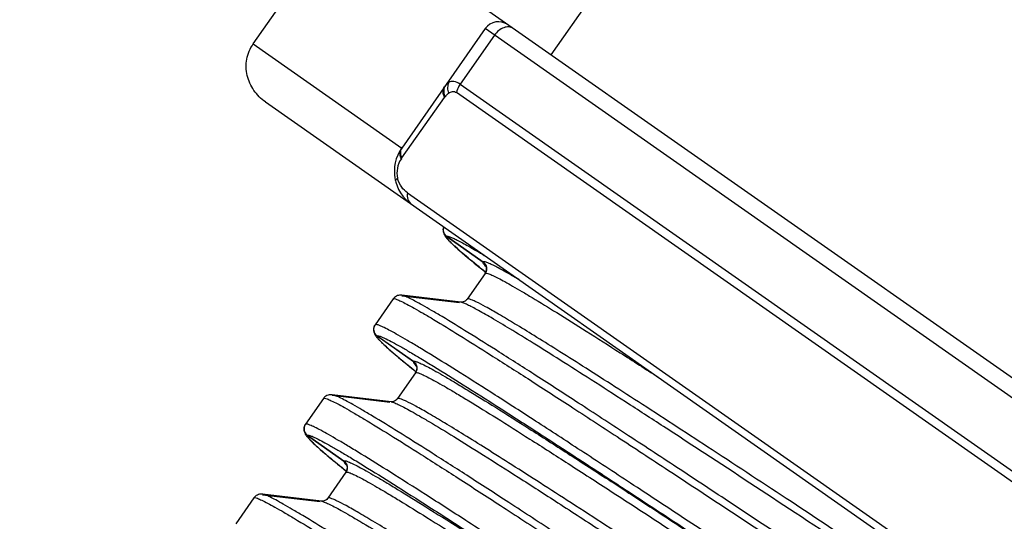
# Model space of a CAD drawing. Header units: millimetres. Extents: x 20 to 4180, y 42 to 2950.
# Tile 85 of 133: x 2618.1 to 2630.27, y 2169.36 to 2175.56. Entities that reach past the tile are written whole.
import ezdxf

# ---------------------------------------------------------------- set-up
doc = ezdxf.new("R2010")
doc.units = ezdxf.units.MM
doc.header["$LTSCALE"] = 231.275
doc.header["$PDMODE"] = 3
doc.header["$PDSIZE"] = 0.3
doc.linetypes.add('CENTER', pattern=[0.6, 0.375, -0.075, 0.075, -0.075])
doc.layers.get('0').update_dxf_attribs({"linetype": 'CONTINUOUS'})
doc.layers.get('Defpoints').update_dxf_attribs({"linetype": 'CONTINUOUS'})
doc.layers.add('BASE_ASM_PBL25', color=7, linetype='CONTINUOUS')
doc.layers.add('DEFAULT_1', color=7, linetype='CENTER')
doc.styles.get("Standard").update_dxf_attribs({"font": 'malgun.ttf'})
doc.dimstyles.new('DIMSTYLE_5', dxfattribs={"dimtxt": 20, "dimasz": 7.5, "dimexe": 1, "dimexo": 0.5, "dimtad": 1, "dimdsep": 46, "dimtxsty": 'Standard', "dimblk": '_FILLED', "dimblk1": '_FILLED', "dimblk2": '_FILLED', "dimcen": 0.09, "dimclrt": 134, "dimazin": 2, "dimtp": 1.2, "dimtm": 1.2, "dimtfac": 1, "dimtofl": 0, "dimtmove": 0, "dimatfit": 1, "dimldrblk": '_FILLED', "dimfxl": 1, "dimtolj": 1, "dimarcsym": 0})
doc.dimstyles.new('DIMSTYLE_6', dxfattribs={"dimtxt": 20, "dimasz": 7.5, "dimexe": 1, "dimexo": 0.5, "dimtad": 1, "dimdsep": 46, "dimtxsty": 'Standard', "dimblk": '_FILLED', "dimblk1": '_FILLED', "dimblk2": '_FILLED', "dimcen": 0.09, "dimclrt": 134, "dimazin": 2, "dimtp": 0.8, "dimtm": 0.8, "dimtfac": 1, "dimtofl": 0, "dimtmove": 0, "dimatfit": 1, "dimldrblk": '_FILLED', "dimfxl": 1, "dimtolj": 1, "dimarcsym": 0})

# ---------------------------------------------------------------- blocks, each defined once
blk = doc.blocks.new('_FILLED')
at = {"color": 0, "linetype": 'ByBlock'}
blk.add_solid([(0, 0), (-1, 0.2), (-1, -0.2)], dxfattribs=at)
blk = doc.blocks.new('*D7')
at = {"color": 0, "lineweight": -2, "transparency": 16777216}
for p, q in [((2967.574, 2557.802), (3032.203, 2636.38)), ((3032.203, 2636.38), (3113.14, 2636.38)), ((2549.91, 2049.91), (2549.91, 2050.09)), ((2549.82, 2050), (2550, 2050))]:
    blk.add_line(p, q, dxfattribs=at)
at = {"layer": 'Defpoints', "color": 0, "transparency": 16777216}
for p in [(2962.809, 2552.01), (2137.011, 1547.99)]:
    blk.add_point(p, dxfattribs=at)
at = {"color": 0, "lineweight": -2, "transparency": 16777216, "xscale": 7.5, "yscale": 7.5, "zscale": 7.5, "rotation": 230.5629617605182}
blk.add_blockref('_FILLED', (2962.809, 2552.01), dxfattribs=at)
at = {"color": 134, "transparency": 16777216, "insert": (3028.984, 2663.671), "char_height": 20, "width": 88, "attachment_point": 1, "line_spacing_factor": 0.9}
blk.add_mtext('\\A1;%%C1300', dxfattribs=at)
blk = doc.blocks.new('*D8')
at = {"color": 0, "lineweight": -2, "transparency": 16777216}
for p, q in [((2819.54, 2214.418), (3137.376, 2408.232)), ((3137.376, 2408.232), (3235.284, 2408.232)), ((2549.91, 2049.91), (2549.91, 2050.09)), ((2549.82, 2050), (2550, 2050))]:
    blk.add_line(p, q, dxfattribs=at)
at = {"layer": 'Defpoints', "color": 0, "transparency": 16777216}
for p in [(2813.136, 2210.513), (2286.684, 1889.487)]:
    blk.add_point(p, dxfattribs=at)
at = {"color": 0, "lineweight": -2, "transparency": 16777216, "xscale": 7.5, "yscale": 7.5, "zscale": 7.5, "rotation": 211.3744630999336}
blk.add_blockref('_FILLED', (2813.136, 2210.513), dxfattribs=at)
at = {"color": 134, "transparency": 16777216, "insert": (3131.939, 2435.523), "char_height": 20, "width": 109.40741, "attachment_point": 1, "line_spacing_factor": 0.9}
blk.add_mtext('\\A1;%%C616.61', dxfattribs=at)
blk = doc.blocks.new('BASE_ASM_PBL25', base_point=(2543.644, 1994.915))
at = {"layer": 'BASE_ASM_PBL25', "color": 7}
for p, q in [((2553.993, 1914.475), (2553.993, 1914.864)), ((2553.993, 1914.466), (2553.993, 1914.475)), ((2553.286, 1914.03), (2553.931, 1914.377)), ((2553.928, 1914.381), (2553.296, 1914.042)), ((2553.243, 1913.564), (2553.243, 1913.953)), ((2553.245, 1913.547), (2553.244, 1913.557)), ((2553.32, 1913.545), (2553.245, 1913.55)), ((2553.394, 1913.539), (2553.32, 1913.545)), ((2553.46, 1913.534), (2553.394, 1913.539)), ((2553.283, 1913.491), (2553.279, 1913.491)), ((2553.283, 1913.491), (2553.28, 1913.491)), ((2553.894, 1913.464), (2553.343, 1913.464)), ((2553.344, 1913.465), (2553.893, 1913.465)), ((2553.52, 1913.529), (2553.46, 1913.534)), ((2553.574, 1913.524), (2553.52, 1913.529)), ((2553.622, 1913.52), (2553.574, 1913.524)), ((2553.993, 1913.365), (2553.993, 1913.372)), ((2553.993, 1912.975), (2553.993, 1913.364)), ((2553.993, 1912.966), (2553.993, 1912.975)), ((2553.286, 1912.53), (2553.931, 1912.877)), ((2553.928, 1912.881), (2553.296, 1912.542)), ((2553.243, 1912.064), (2553.243, 1912.453)), ((2553.245, 1912.047), (2553.244, 1912.057)), ((2553.32, 1912.045), (2553.245, 1912.05)), ((2553.283, 1911.991), (2553.279, 1911.991)), ((2553.283, 1911.991), (2553.28, 1911.991)), ((2553.394, 1912.039), (2553.32, 1912.045)), ((2553.894, 1911.964), (2553.343, 1911.964)), ((2553.344, 1911.965), (2553.893, 1911.965)), ((2553.46, 1912.034), (2553.394, 1912.039)), ((2553.52, 1912.029), (2553.46, 1912.034)), ((2553.574, 1912.024), (2553.52, 1912.029)), ((2553.622, 1912.02), (2553.574, 1912.024)), ((2553.993, 1911.865), (2553.993, 1911.872)), ((2553.993, 1911.475), (2553.993, 1911.864)), ((2553.993, 1911.466), (2553.993, 1911.475)), ((2553.286, 1911.03), (2553.931, 1911.377)), ((2553.928, 1911.381), (2553.296, 1911.042)), ((2553.243, 1910.564), (2553.243, 1910.953)), ((2553.245, 1910.547), (2553.244, 1910.557)), ((2553.335, 1910.544), (2553.245, 1910.55)), ((2553.427, 1910.537), (2553.335, 1910.544)), ((2553.483, 1910.532), (2553.427, 1910.537)), ((2553.533, 1910.528), (2553.483, 1910.532)), ((2553.579, 1910.524), (2553.533, 1910.528)), ((2553.62, 1910.52), (2553.579, 1910.524)), ((2553.658, 1910.516), (2553.62, 1910.52)), ((2553.691, 1910.512), (2553.658, 1910.516)), ((2556.682, 1910.388), (2530.644, 1910.388)), ((2553.279, 1910.492), (2553.281, 1910.491)), ((2553.28, 1910.492), (2553.281, 1910.491)), ((2553.894, 1910.464), (2553.343, 1910.464)), ((2553.344, 1910.465), (2553.893, 1910.465)), ((2554.601, 1910.299), (2532.382, 1910.299)), ((2554.903, 1909.987), (2554.898, 1909.074)), ((2554.903, 1909.999), (2554.903, 1909.987)), ((2557.217, 1909.888), (2554.976, 1909.888)), ((2554.976, 1908.088), (2554.976, 1909.888)), ((2557.217, 1909.888), (2557.217, 1907.888)), ((2554.898, 1909.074), (2554.898, 1909.062)), ((2532.474, 1908.939), (2554.813, 1908.939)), ((2554.837, 1908.828), (2532.45, 1908.828)), ((2554.837, 1908.088), (2554.837, 1908.828)), ((2532.311, 1908.088), (2554.976, 1908.088)), ((2530.144, 1907.888), (2557.217, 1907.888)), ((2554.123, 1907.888), (2554.123, 1899.275))]:
    blk.add_line(p, q, dxfattribs=at)
for points in [[(2553.931, 1914.377), (2553.939, 1914.381), (2553.946, 1914.386), (2553.954, 1914.392), (2553.963, 1914.4), (2553.971, 1914.41), (2553.979, 1914.422), (2553.986, 1914.436), (2553.991, 1914.452), (2553.993, 1914.466)], [(2553.244, 1913.961), (2553.246, 1913.974), (2553.25, 1913.988), (2553.256, 1914), (2553.262, 1914.009), (2553.268, 1914.017), (2553.274, 1914.022), (2553.279, 1914.026), (2553.283, 1914.029), (2553.286, 1914.03), (2553.286, 1914.03)], [(2553.287, 1913.487), (2553.288, 1913.487), (2553.288, 1913.487), (2553.287, 1913.487), (2553.285, 1913.488), (2553.282, 1913.49), (2553.279, 1913.492), (2553.275, 1913.495), (2553.27, 1913.499), (2553.266, 1913.504), (2553.26, 1913.512), (2553.254, 1913.522), (2553.249, 1913.534), (2553.245, 1913.547)], [(2553.993, 1913.372), (2553.992, 1913.384), (2553.988, 1913.398), (2553.982, 1913.412), (2553.975, 1913.424), (2553.968, 1913.434), (2553.961, 1913.441), (2553.954, 1913.447), (2553.947, 1913.453), (2553.94, 1913.457), (2553.933, 1913.461), (2553.926, 1913.465), (2553.919, 1913.468), (2553.912, 1913.471), (2553.905, 1913.474), (2553.898, 1913.476), (2553.891, 1913.478), (2553.884, 1913.48), (2553.876, 1913.482), (2553.869, 1913.484), (2553.86, 1913.486), (2553.852, 1913.488), (2553.843, 1913.49), (2553.833, 1913.492), (2553.823, 1913.494), (2553.812, 1913.496), (2553.801, 1913.498), (2553.789, 1913.499), (2553.777, 1913.501), (2553.764, 1913.503), (2553.749, 1913.505), (2553.734, 1913.507), (2553.718, 1913.509), (2553.701, 1913.511), (2553.683, 1913.513), (2553.664, 1913.515), (2553.622, 1913.52)], [(2553.931, 1912.877), (2553.939, 1912.881), (2553.946, 1912.886), (2553.954, 1912.892), (2553.963, 1912.9), (2553.971, 1912.91), (2553.979, 1912.922), (2553.986, 1912.936), (2553.991, 1912.952), (2553.993, 1912.966)], [(2553.244, 1912.461), (2553.246, 1912.474), (2553.25, 1912.488), (2553.256, 1912.5), (2553.262, 1912.509), (2553.268, 1912.517), (2553.274, 1912.522), (2553.279, 1912.526), (2553.283, 1912.529), (2553.286, 1912.53), (2553.286, 1912.53)], [(2553.287, 1911.987), (2553.288, 1911.987), (2553.288, 1911.987), (2553.287, 1911.987), (2553.285, 1911.988), (2553.282, 1911.99), (2553.279, 1911.992), (2553.275, 1911.995), (2553.27, 1911.999), (2553.266, 1912.004), (2553.26, 1912.012), (2553.254, 1912.022), (2553.249, 1912.034), (2553.245, 1912.047)], [(2553.993, 1911.872), (2553.992, 1911.884), (2553.988, 1911.898), (2553.982, 1911.912), (2553.975, 1911.924), (2553.968, 1911.934), (2553.961, 1911.941), (2553.954, 1911.947), (2553.947, 1911.953), (2553.94, 1911.957), (2553.933, 1911.961), (2553.926, 1911.965), (2553.919, 1911.968), (2553.912, 1911.971), (2553.905, 1911.974), (2553.898, 1911.976), (2553.891, 1911.978), (2553.884, 1911.98), (2553.876, 1911.982), (2553.869, 1911.984), (2553.86, 1911.986), (2553.852, 1911.988), (2553.843, 1911.99), (2553.833, 1911.992), (2553.823, 1911.994), (2553.812, 1911.996), (2553.801, 1911.998), (2553.789, 1911.999), (2553.777, 1912.001), (2553.764, 1912.003), (2553.749, 1912.005), (2553.734, 1912.007), (2553.718, 1912.009), (2553.701, 1912.011), (2553.683, 1912.013), (2553.664, 1912.015), (2553.622, 1912.02)], [(2553.931, 1911.377), (2553.939, 1911.381), (2553.946, 1911.386), (2553.954, 1911.392), (2553.963, 1911.4), (2553.971, 1911.41), (2553.979, 1911.422), (2553.986, 1911.436), (2553.991, 1911.452), (2553.993, 1911.466)], [(2553.244, 1910.961), (2553.246, 1910.974), (2553.25, 1910.988), (2553.256, 1911), (2553.262, 1911.009), (2553.268, 1911.017), (2553.274, 1911.022), (2553.279, 1911.026), (2553.283, 1911.029), (2553.286, 1911.03), (2553.286, 1911.03)], [(2553.287, 1910.487), (2553.288, 1910.487), (2553.288, 1910.487), (2553.287, 1910.487), (2553.285, 1910.488), (2553.282, 1910.49), (2553.279, 1910.492), (2553.275, 1910.495), (2553.27, 1910.499), (2553.266, 1910.504), (2553.26, 1910.512), (2553.254, 1910.522), (2553.249, 1910.534), (2553.245, 1910.547)], [(2553.99, 1910.388), (2553.988, 1910.398), (2553.982, 1910.412), (2553.975, 1910.424), (2553.968, 1910.434), (2553.961, 1910.441), (2553.954, 1910.447), (2553.947, 1910.453), (2553.94, 1910.457), (2553.934, 1910.461), (2553.927, 1910.464), (2553.921, 1910.467), (2553.915, 1910.47), (2553.909, 1910.472), (2553.902, 1910.475), (2553.896, 1910.477), (2553.89, 1910.479), (2553.884, 1910.48), (2553.877, 1910.482), (2553.87, 1910.484), (2553.863, 1910.486), (2553.856, 1910.487), (2553.848, 1910.489), (2553.84, 1910.491), (2553.832, 1910.492), (2553.823, 1910.494), (2553.814, 1910.495), (2553.804, 1910.497), (2553.794, 1910.499), (2553.783, 1910.5), (2553.772, 1910.502), (2553.76, 1910.504), (2553.748, 1910.505), (2553.735, 1910.507), (2553.721, 1910.509), (2553.691, 1910.512)]]:
    blk.add_lwpolyline(points, dxfattribs=at)
for centre, radius, start, end in [((2553.338, 1913.953), 0.0943, 177.0725, 179.998), ((2553.341, 1913.953), 0.0973, 175.0928, 177.0773), ((2553.327, 1913.565), 0.0833, 179.999, 180.6817), ((2553.328, 1913.564), 0.0841, 180.0057, 181.6393), ((2553.329, 1913.565), 0.0853, 180.6855, 182.2982), ((2553.333, 1913.565), 0.0893, 182.3063, 184.9106), ((2553.332, 1913.564), 0.0887, 181.6544, 184.9068), ((2553.337, 1913.565), 0.0931, 184.9008, 186.0457), ((2553.339, 1913.566), 0.0953, 186.0449, 186.9726), ((2553.164, 1912.952), 0.552, 76.8903, 77.5542), ((2553.338, 1912.453), 0.0943, 177.0725, 179.998), ((2553.341, 1912.453), 0.0973, 175.0927, 177.0773), ((2553.327, 1912.065), 0.0833, 179.999, 180.6818), ((2553.328, 1912.064), 0.0841, 180.0057, 181.6393), ((2553.329, 1912.065), 0.0853, 180.6856, 182.2982), ((2553.333, 1912.065), 0.0893, 182.3063, 184.9106), ((2553.332, 1912.064), 0.0887, 181.6544, 184.9068), ((2553.337, 1912.065), 0.0931, 184.9008, 186.0458), ((2553.339, 1912.066), 0.0953, 186.0449, 186.9726), ((2553.164, 1911.452), 0.552, 76.8904, 77.5542), ((2553.338, 1910.953), 0.0944, 177.073, 179.998), ((2553.341, 1910.953), 0.0973, 175.0927, 177.0778), ((2553.327, 1910.565), 0.0833, 179.999, 180.6816), ((2553.328, 1910.564), 0.0841, 180.0057, 181.6402), ((2553.329, 1910.565), 0.0853, 180.6854, 182.2984), ((2553.333, 1910.565), 0.0893, 182.3065, 184.9106), ((2553.332, 1910.564), 0.0887, 181.6553, 184.9081), ((2553.337, 1910.565), 0.0931, 184.9008, 186.0451), ((2553.339, 1910.566), 0.0954, 186.0443, 186.9717), ((2553.162, 1909.943), 0.561, 76.8966, 77.7123), ((2554.476, 1909.888), 0.5, 360, 89.998), ((2554.606, 1910.001), 0.297, 359.6809, 48.5068), ((2554.869, 1909.876), 0.107, 6.791, 13.8374), ((2554.875, 1909.876), 0.101, 0.037, 6.7848), ((2554.776, 1908.088), 0.2, 270, 360)]:
    blk.add_arc(centre, radius, start, end, dxfattribs=at)
for points, knots in [([(2553.986, 1914.466), (2553.976, 1914.46), (2553.947, 1914.452), (2553.891, 1914.441), (2553.811, 1914.43), (2553.707, 1914.418), (2553.58, 1914.407), (2553.365, 1914.391), (2553.039, 1914.371), (2552.582, 1914.348), (2552.04, 1914.326), (2551.421, 1914.303), (2550.729, 1914.28), (2549.971, 1914.257), (2548.847, 1914.225), (2547.334, 1914.187), (2545.429, 1914.141), (2543.458, 1914.096), (2541.493, 1914.05), (2539.893, 1914.012), (2538.672, 1913.981), (2537.82, 1913.958), (2537.024, 1913.935), (2536.29, 1913.912), (2535.625, 1913.889), (2535.034, 1913.866), (2534.523, 1913.843), (2534.151, 1913.824), (2533.898, 1913.807), (2533.742, 1913.796), (2533.609, 1913.785), (2533.5, 1913.773), (2533.414, 1913.762), (2533.352, 1913.751), (2533.315, 1913.741), (2533.298, 1913.733), (2533.294, 1913.728), (2533.294, 1913.726)], [0, 0, 0, 0, 0.001621, 0.004375, 0.008274, 0.013311, 0.019473, 0.026747, 0.044582, 0.066733, 0.093001, 0.123056, 0.156537, 0.193201, 0.232847, 0.319355, 0.412333, 0.508837, 0.604907, 0.696924, 0.740487, 0.781811, 0.820364, 0.855857, 0.888085, 0.916763, 0.941517, 0.962059, 0.970704, 0.978252, 0.984692, 0.990009, 0.994192, 0.99723, 0.999129, 0.999672, 1, 1, 1, 1]), ([(2553.993, 1914.475), (2553.993, 1914.474), (2553.992, 1914.47), (2553.989, 1914.468), (2553.986, 1914.466)], [0, 0, 0, 0, 0.190902, 1, 1, 1, 1]), ([(2533.346, 1913.637), (2533.347, 1913.64), (2533.351, 1913.645), (2533.368, 1913.653), (2533.405, 1913.663), (2533.466, 1913.673), (2533.551, 1913.685), (2533.659, 1913.696), (2533.791, 1913.707), (2533.946, 1913.719), (2534.197, 1913.735), (2534.566, 1913.755), (2535.071, 1913.778), (2535.657, 1913.8), (2536.317, 1913.823), (2537.046, 1913.846), (2537.837, 1913.869), (2538.682, 1913.892), (2539.893, 1913.923), (2541.481, 1913.962), (2543.432, 1914.007), (2545.391, 1914.052), (2547.285, 1914.098), (2548.79, 1914.136), (2549.909, 1914.168), (2550.665, 1914.191), (2551.355, 1914.214), (2551.974, 1914.236), (2552.514, 1914.259), (2552.972, 1914.282), (2553.299, 1914.301), (2553.516, 1914.318), (2553.645, 1914.329), (2553.75, 1914.34), (2553.831, 1914.351), (2553.889, 1914.362), (2553.92, 1914.371), (2553.931, 1914.376)], [0, 0, 0, 0, 0.000328, 0.000873, 0.00277, 0.005791, 0.009946, 0.015237, 0.021656, 0.02919, 0.037829, 0.058331, 0.082952, 0.11148, 0.143635, 0.17913, 0.217622, 0.258761, 0.302156, 0.394076, 0.489966, 0.586241, 0.679313, 0.765708, 0.805381, 0.842207, 0.875834, 0.905955, 0.932283, 0.954577, 0.97263, 0.980007, 0.986267, 0.991399, 0.995394, 0.998257, 1, 1, 1, 1]), ([(2553.286, 1914.03), (2553.275, 1914.025), (2553.245, 1914.016), (2553.19, 1914.005), (2553.112, 1913.994), (2553.012, 1913.983), (2552.891, 1913.972), (2552.686, 1913.955), (2552.378, 1913.936), (2551.947, 1913.913), (2551.439, 1913.89), (2550.858, 1913.868), (2550.21, 1913.845), (2549.5, 1913.822), (2548.452, 1913.79), (2547.041, 1913.752), (2545.267, 1913.707), (2543.432, 1913.661), (2541.605, 1913.616), (2540.118, 1913.578), (2538.984, 1913.547), (2538.193, 1913.523), (2537.453, 1913.501), (2536.771, 1913.478), (2536.153, 1913.455), (2535.605, 1913.432), (2535.132, 1913.409), (2534.787, 1913.39), (2534.552, 1913.373), (2534.407, 1913.362), (2534.284, 1913.351), (2534.182, 1913.339), (2534.103, 1913.328), (2534.044, 1913.317), (2534.011, 1913.308), (2533.991, 1913.298), (2533.991, 1913.292)], [0, 0, 0, 0, 0.00182, 0.004752, 0.008814, 0.014008, 0.020327, 0.027761, 0.045923, 0.068306, 0.094708, 0.124887, 0.158561, 0.195418, 0.235109, 0.321503, 0.414525, 0.510718, 0.606496, 0.698296, 0.741626, 0.782698, 0.821129, 0.856567, 0.88867, 0.917148, 0.941726, 0.962195, 0.97082, 0.978344, 0.984754, 0.990042, 0.994196, 0.997219, 0.999124, 1, 1, 1, 1]), ([(2534.044, 1913.204), (2534.044, 1913.21), (2534.064, 1913.22), (2534.098, 1913.229), (2534.158, 1913.241), (2534.239, 1913.252), (2534.344, 1913.264), (2534.47, 1913.275), (2534.618, 1913.287), (2534.858, 1913.303), (2535.211, 1913.323), (2535.695, 1913.346), (2536.255, 1913.369), (2537.407, 1913.411), (2539.253, 1913.467), (2541.356, 1913.521), (2543.176, 1913.567), (2544.577, 1913.602), (2545.956, 1913.636), (2547.286, 1913.671), (2548.537, 1913.706), (2549.683, 1913.74), (2550.559, 1913.77), (2551.189, 1913.794), (2551.603, 1913.811), (2551.975, 1913.829), (2552.3, 1913.846), (2552.578, 1913.863), (2552.808, 1913.881), (2552.989, 1913.897), (2553.109, 1913.913), (2553.178, 1913.925), (2553.212, 1913.934), (2553.233, 1913.941), (2553.243, 1913.949), (2553.243, 1913.953)], [0, 0, 0, 0, 0.000894, 0.00285, 0.005968, 0.010253, 0.015696, 0.022285, 0.030007, 0.038848, 0.059854, 0.085151, 0.114436, 0.147321, 0.264917, 0.402655, 0.475459, 0.548977, 0.621154, 0.69076, 0.756423, 0.816464, 0.869537, 0.893223, 0.914834, 0.934199, 0.951186, 0.965698, 0.977701, 0.987155, 0.994017, 0.996465, 0.998257, 0.999407, 1, 1, 1, 1]), ([(2553.243, 1913.564), (2553.243, 1913.558), (2553.223, 1913.548), (2553.189, 1913.538), (2553.129, 1913.527), (2553.048, 1913.516), (2552.943, 1913.504), (2552.817, 1913.493), (2552.669, 1913.481), (2552.429, 1913.465), (2552.076, 1913.445), (2551.592, 1913.422), (2551.032, 1913.399), (2549.88, 1913.356), (2548.034, 1913.301), (2545.931, 1913.246), (2544.111, 1913.201), (2542.71, 1913.166), (2541.331, 1913.131), (2540.001, 1913.097), (2538.75, 1913.062), (2537.604, 1913.028), (2536.728, 1912.998), (2536.098, 1912.974), (2535.684, 1912.956), (2535.313, 1912.939), (2534.987, 1912.921), (2534.709, 1912.904), (2534.479, 1912.887), (2534.298, 1912.87), (2534.178, 1912.855), (2534.109, 1912.843), (2534.075, 1912.834), (2534.054, 1912.827), (2534.044, 1912.819), (2534.044, 1912.815)], [0, 0, 0, 0, 0.000894, 0.00285, 0.005968, 0.010253, 0.015696, 0.022285, 0.030007, 0.038848, 0.059854, 0.085151, 0.114436, 0.147321, 0.264917, 0.402654, 0.475459, 0.548977, 0.621154, 0.69076, 0.756423, 0.816464, 0.869537, 0.893223, 0.914834, 0.934199, 0.951186, 0.965698, 0.977701, 0.987155, 0.994017, 0.996465, 0.998257, 0.999407, 1, 1, 1, 1]), ([(2553.244, 1913.556), (2553.246, 1913.532), (2553.268, 1913.483), (2553.319, 1913.464), (2553.343, 1913.464)], [0, 0, 0, 0, 0.49995, 1, 1, 1, 1]), ([(2553.333, 1913.465), (2553.311, 1913.468), (2553.267, 1913.488), (2553.247, 1913.532), (2553.244, 1913.554)], [0, 0, 0, 0, 0.499994, 1, 1, 1, 1]), ([(2553.893, 1913.465), (2553.893, 1913.47), (2553.876, 1913.479), (2553.845, 1913.488), (2553.792, 1913.498), (2553.722, 1913.508), (2553.63, 1913.519), (2553.47, 1913.534), (2553.339, 1913.543), (2553.246, 1913.55)], [0, 0, 0, 0, 0.023669, 0.074189, 0.154164, 0.263934, 0.403602, 0.573012, 1, 1, 1, 1]), ([(2553.894, 1913.464), (2553.893, 1913.461), (2553.889, 1913.456), (2553.871, 1913.448), (2553.834, 1913.438), (2553.771, 1913.427), (2553.684, 1913.416), (2553.574, 1913.404), (2553.439, 1913.393), (2553.281, 1913.381), (2553.024, 1913.365), (2552.647, 1913.345), (2552.131, 1913.322), (2551.534, 1913.299), (2550.861, 1913.275), (2550.118, 1913.252), (2549.313, 1913.229), (2548.454, 1913.206), (2547.224, 1913.174), (2545.615, 1913.135), (2544.309, 1913.105), (2543.644, 1913.089)], [0, 0, 0, 0, 0.000685, 0.00181, 0.005707, 0.011905, 0.020429, 0.03128, 0.044443, 0.059896, 0.077612, 0.119651, 0.170122, 0.228565, 0.294396, 0.367012, 0.445701, 0.529715, 0.618236, 0.805386, 1, 1, 1, 1]), ([(2553.343, 1913.464), (2553.343, 1913.461), (2553.339, 1913.456), (2553.323, 1913.448), (2553.287, 1913.438), (2553.228, 1913.427), (2553.145, 1913.416), (2553.041, 1913.404), (2552.913, 1913.393), (2552.763, 1913.381), (2552.52, 1913.365), (2552.164, 1913.345), (2551.676, 1913.322), (2551.11, 1913.299), (2550.473, 1913.275), (2549.77, 1913.252), (2549.009, 1913.229), (2548.196, 1913.206), (2547.031, 1913.174), (2545.509, 1913.135), (2544.273, 1913.105), (2543.644, 1913.089)], [0, 0, 0, 0, 0.000708, 0.001848, 0.005762, 0.011977, 0.020518, 0.031387, 0.044565, 0.06003, 0.077754, 0.119798, 0.170263, 0.228699, 0.294525, 0.367131, 0.445802, 0.529799, 0.618307, 0.805425, 1, 1, 1, 1]), ([(2553.336, 1913.473), (2553.33, 1913.477), (2553.315, 1913.483), (2553.299, 1913.487), (2553.289, 1913.489)], [0, 0, 0, 0, 0.397931, 1, 1, 1, 1]), ([(2553.344, 1913.465), (2553.343, 1913.466), (2553.342, 1913.469), (2553.339, 1913.472), (2553.336, 1913.473)], [0, 0, 0, 0, 0.194752, 1, 1, 1, 1]), ([(2553.894, 1913.464), (2553.917, 1913.464), (2553.967, 1913.445), (2553.99, 1913.398), (2553.993, 1913.375)], [0, 0, 0, 0, 0.500093, 1, 1, 1, 1]), ([(2553.993, 1913.372), (2553.991, 1913.395), (2553.972, 1913.44), (2553.927, 1913.461), (2553.904, 1913.464)], [0, 0, 0, 0, 0.500095, 1, 1, 1, 1]), ([(2533.301, 1912.623), (2533.311, 1912.629), (2533.34, 1912.638), (2533.396, 1912.649), (2533.476, 1912.66), (2533.58, 1912.671), (2533.707, 1912.682), (2533.922, 1912.699), (2534.248, 1912.718), (2534.705, 1912.741), (2535.247, 1912.764), (2535.866, 1912.787), (2536.558, 1912.81), (2537.316, 1912.832), (2538.44, 1912.864), (2539.953, 1912.903), (2541.858, 1912.948), (2543.829, 1912.993), (2545.794, 1913.039), (2547.394, 1913.077), (2548.615, 1913.109), (2549.467, 1913.132), (2550.263, 1913.155), (2550.997, 1913.178), (2551.662, 1913.2), (2552.253, 1913.223), (2552.764, 1913.246), (2553.136, 1913.266), (2553.389, 1913.282), (2553.545, 1913.293), (2553.678, 1913.305), (2553.787, 1913.316), (2553.873, 1913.327), (2553.935, 1913.338), (2553.972, 1913.348), (2553.989, 1913.356), (2553.993, 1913.362), (2553.993, 1913.364)], [0, 0, 0, 0, 0.001621, 0.004375, 0.008274, 0.013311, 0.019473, 0.026747, 0.044582, 0.066733, 0.093001, 0.123056, 0.156538, 0.193201, 0.232847, 0.319355, 0.412333, 0.508837, 0.604907, 0.696924, 0.740487, 0.781811, 0.820365, 0.855857, 0.888085, 0.916763, 0.941517, 0.96206, 0.970704, 0.978252, 0.984692, 0.990009, 0.994192, 0.99723, 0.999129, 0.999672, 1, 1, 1, 1]), ([(2553.986, 1912.966), (2553.976, 1912.96), (2553.947, 1912.952), (2553.891, 1912.941), (2553.811, 1912.93), (2553.707, 1912.918), (2553.58, 1912.907), (2553.365, 1912.891), (2553.039, 1912.871), (2552.582, 1912.848), (2552.04, 1912.826), (2551.421, 1912.803), (2550.729, 1912.78), (2549.971, 1912.757), (2548.847, 1912.725), (2547.334, 1912.687), (2545.429, 1912.641), (2543.458, 1912.596), (2541.493, 1912.55), (2539.893, 1912.512), (2538.672, 1912.481), (2537.82, 1912.458), (2537.024, 1912.435), (2536.29, 1912.412), (2535.625, 1912.389), (2535.034, 1912.366), (2534.523, 1912.343), (2534.151, 1912.324), (2533.898, 1912.307), (2533.742, 1912.296), (2533.609, 1912.285), (2533.5, 1912.273), (2533.414, 1912.262), (2533.352, 1912.251), (2533.315, 1912.241), (2533.298, 1912.233), (2533.294, 1912.228), (2533.294, 1912.226)], [0, 0, 0, 0, 0.001621, 0.004375, 0.008274, 0.013311, 0.019473, 0.026747, 0.044582, 0.066733, 0.093001, 0.123056, 0.156537, 0.193201, 0.232847, 0.319355, 0.412333, 0.508837, 0.604907, 0.696924, 0.740487, 0.781811, 0.820364, 0.855857, 0.888085, 0.916763, 0.941517, 0.962059, 0.970704, 0.978252, 0.984692, 0.990009, 0.994192, 0.99723, 0.999129, 0.999672, 1, 1, 1, 1]), ([(2553.993, 1912.975), (2553.993, 1912.974), (2553.992, 1912.97), (2553.989, 1912.968), (2553.986, 1912.966)], [0, 0, 0, 0, 0.190902, 1, 1, 1, 1]), ([(2533.346, 1912.137), (2533.347, 1912.14), (2533.351, 1912.145), (2533.368, 1912.153), (2533.405, 1912.163), (2533.466, 1912.173), (2533.551, 1912.185), (2533.659, 1912.196), (2533.791, 1912.207), (2533.946, 1912.219), (2534.197, 1912.235), (2534.566, 1912.255), (2535.071, 1912.278), (2535.657, 1912.3), (2536.317, 1912.323), (2537.046, 1912.346), (2537.837, 1912.369), (2538.682, 1912.392), (2539.893, 1912.423), (2541.481, 1912.462), (2543.432, 1912.507), (2545.391, 1912.552), (2547.285, 1912.598), (2548.79, 1912.636), (2549.909, 1912.668), (2550.665, 1912.691), (2551.355, 1912.714), (2551.974, 1912.736), (2552.514, 1912.759), (2552.972, 1912.782), (2553.299, 1912.801), (2553.516, 1912.818), (2553.645, 1912.829), (2553.75, 1912.84), (2553.831, 1912.851), (2553.889, 1912.862), (2553.92, 1912.871), (2553.931, 1912.876)], [0, 0, 0, 0, 0.000328, 0.000873, 0.00277, 0.005791, 0.009946, 0.015237, 0.021656, 0.02919, 0.037829, 0.058331, 0.082952, 0.11148, 0.143635, 0.17913, 0.217622, 0.258761, 0.302156, 0.394076, 0.489966, 0.586241, 0.679313, 0.765708, 0.805381, 0.842207, 0.875834, 0.905955, 0.932283, 0.954577, 0.97263, 0.980007, 0.986267, 0.991399, 0.995394, 0.998257, 1, 1, 1, 1]), ([(2553.286, 1912.53), (2553.275, 1912.525), (2553.245, 1912.516), (2553.19, 1912.505), (2553.112, 1912.494), (2553.012, 1912.483), (2552.891, 1912.472), (2552.686, 1912.455), (2552.378, 1912.436), (2551.947, 1912.413), (2551.439, 1912.39), (2550.858, 1912.368), (2550.21, 1912.345), (2549.5, 1912.322), (2548.452, 1912.29), (2547.041, 1912.252), (2545.267, 1912.207), (2543.432, 1912.161), (2541.605, 1912.116), (2540.118, 1912.078), (2538.984, 1912.047), (2538.193, 1912.023), (2537.453, 1912.001), (2536.771, 1911.978), (2536.153, 1911.955), (2535.605, 1911.932), (2535.132, 1911.909), (2534.787, 1911.89), (2534.552, 1911.873), (2534.407, 1911.862), (2534.284, 1911.851), (2534.182, 1911.839), (2534.103, 1911.828), (2534.044, 1911.817), (2534.011, 1911.808), (2533.991, 1911.798), (2533.991, 1911.792)], [0, 0, 0, 0, 0.00182, 0.004752, 0.008814, 0.014008, 0.020327, 0.027761, 0.045923, 0.068306, 0.094708, 0.124887, 0.158561, 0.195418, 0.235109, 0.321503, 0.414525, 0.510718, 0.606496, 0.698296, 0.741626, 0.782698, 0.821129, 0.856567, 0.88867, 0.917148, 0.941726, 0.962195, 0.97082, 0.978344, 0.984754, 0.990042, 0.994196, 0.997219, 0.999124, 1, 1, 1, 1]), ([(2534.044, 1911.704), (2534.044, 1911.71), (2534.064, 1911.72), (2534.098, 1911.729), (2534.158, 1911.741), (2534.239, 1911.752), (2534.344, 1911.764), (2534.47, 1911.775), (2534.618, 1911.787), (2534.858, 1911.803), (2535.211, 1911.823), (2535.695, 1911.846), (2536.255, 1911.869), (2537.407, 1911.911), (2539.253, 1911.967), (2541.356, 1912.021), (2543.176, 1912.067), (2544.577, 1912.102), (2545.956, 1912.136), (2547.286, 1912.171), (2548.537, 1912.206), (2549.683, 1912.24), (2550.559, 1912.27), (2551.189, 1912.294), (2551.603, 1912.311), (2551.975, 1912.329), (2552.3, 1912.346), (2552.578, 1912.363), (2552.808, 1912.381), (2552.989, 1912.397), (2553.109, 1912.413), (2553.178, 1912.425), (2553.212, 1912.434), (2553.233, 1912.441), (2553.243, 1912.449), (2553.243, 1912.453)], [0, 0, 0, 0, 0.000894, 0.00285, 0.005968, 0.010253, 0.015696, 0.022285, 0.030007, 0.038848, 0.059854, 0.085151, 0.114436, 0.147321, 0.264917, 0.402654, 0.475459, 0.548977, 0.621154, 0.69076, 0.756423, 0.816464, 0.869537, 0.893223, 0.914834, 0.934199, 0.951186, 0.965698, 0.9777, 0.987155, 0.994017, 0.996465, 0.998257, 0.999407, 1, 1, 1, 1]), ([(2553.243, 1912.064), (2553.243, 1912.058), (2553.223, 1912.048), (2553.189, 1912.038), (2553.129, 1912.027), (2553.048, 1912.016), (2552.943, 1912.004), (2552.817, 1911.993), (2552.669, 1911.981), (2552.429, 1911.965), (2552.076, 1911.945), (2551.592, 1911.922), (2551.032, 1911.899), (2549.88, 1911.856), (2548.034, 1911.801), (2545.931, 1911.746), (2544.111, 1911.701), (2542.71, 1911.666), (2541.331, 1911.631), (2540.001, 1911.597), (2538.75, 1911.562), (2537.604, 1911.528), (2536.728, 1911.498), (2536.098, 1911.474), (2535.684, 1911.456), (2535.313, 1911.439), (2534.987, 1911.421), (2534.709, 1911.404), (2534.479, 1911.387), (2534.298, 1911.37), (2534.178, 1911.355), (2534.109, 1911.343), (2534.075, 1911.334), (2534.054, 1911.327), (2534.044, 1911.319), (2534.044, 1911.315)], [0, 0, 0, 0, 0.000894, 0.00285, 0.005968, 0.010253, 0.015696, 0.022285, 0.030007, 0.038848, 0.059854, 0.085151, 0.114436, 0.147321, 0.264917, 0.402654, 0.475459, 0.548977, 0.621154, 0.69076, 0.756423, 0.816464, 0.869537, 0.893223, 0.914834, 0.934199, 0.951186, 0.965698, 0.977701, 0.987155, 0.994017, 0.996465, 0.998257, 0.999407, 1, 1, 1, 1]), ([(2553.894, 1911.964), (2553.893, 1911.961), (2553.889, 1911.956), (2553.871, 1911.948), (2553.834, 1911.938), (2553.771, 1911.927), (2553.684, 1911.916), (2553.574, 1911.904), (2553.439, 1911.893), (2553.281, 1911.881), (2553.024, 1911.865), (2552.647, 1911.845), (2552.131, 1911.822), (2551.534, 1911.799), (2550.861, 1911.775), (2550.118, 1911.752), (2549.313, 1911.729), (2548.454, 1911.706), (2547.224, 1911.674), (2545.615, 1911.635), (2544.309, 1911.605), (2543.644, 1911.589)], [0, 0, 0, 0, 0.000685, 0.00181, 0.005707, 0.011905, 0.020429, 0.03128, 0.044443, 0.059896, 0.077612, 0.119651, 0.170122, 0.228565, 0.294396, 0.367012, 0.445701, 0.529715, 0.618236, 0.805386, 1, 1, 1, 1]), ([(2553.343, 1911.964), (2553.343, 1911.961), (2553.339, 1911.956), (2553.323, 1911.948), (2553.287, 1911.938), (2553.228, 1911.927), (2553.145, 1911.916), (2553.041, 1911.904), (2552.913, 1911.893), (2552.763, 1911.881), (2552.52, 1911.865), (2552.164, 1911.845), (2551.676, 1911.822), (2551.11, 1911.799), (2550.473, 1911.775), (2549.77, 1911.752), (2549.009, 1911.729), (2548.196, 1911.706), (2547.031, 1911.674), (2545.509, 1911.635), (2544.273, 1911.605), (2543.644, 1911.589)], [0, 0, 0, 0, 0.000708, 0.001848, 0.005762, 0.011977, 0.020518, 0.031387, 0.044565, 0.06003, 0.077754, 0.119798, 0.170263, 0.228699, 0.294525, 0.367131, 0.445802, 0.529799, 0.618307, 0.805425, 1, 1, 1, 1]), ([(2553.244, 1912.056), (2553.246, 1912.032), (2553.268, 1911.983), (2553.319, 1911.964), (2553.343, 1911.964)], [0, 0, 0, 0, 0.49995, 1, 1, 1, 1]), ([(2553.333, 1911.965), (2553.311, 1911.968), (2553.267, 1911.988), (2553.247, 1912.032), (2553.244, 1912.054)], [0, 0, 0, 0, 0.499994, 1, 1, 1, 1]), ([(2553.893, 1911.965), (2553.893, 1911.97), (2553.876, 1911.979), (2553.845, 1911.988), (2553.792, 1911.998), (2553.722, 1912.008), (2553.63, 1912.019), (2553.47, 1912.034), (2553.339, 1912.043), (2553.246, 1912.05)], [0, 0, 0, 0, 0.023669, 0.074189, 0.154164, 0.263933, 0.403602, 0.573012, 1, 1, 1, 1]), ([(2553.336, 1911.973), (2553.33, 1911.977), (2553.315, 1911.983), (2553.299, 1911.987), (2553.289, 1911.989)], [0, 0, 0, 0, 0.397931, 1, 1, 1, 1]), ([(2553.344, 1911.965), (2553.343, 1911.966), (2553.342, 1911.969), (2553.339, 1911.972), (2553.336, 1911.973)], [0, 0, 0, 0, 0.194752, 1, 1, 1, 1]), ([(2553.894, 1911.964), (2553.917, 1911.964), (2553.967, 1911.945), (2553.99, 1911.898), (2553.993, 1911.875)], [0, 0, 0, 0, 0.500093, 1, 1, 1, 1]), ([(2553.993, 1911.872), (2553.991, 1911.895), (2553.972, 1911.94), (2553.927, 1911.961), (2553.904, 1911.964)], [0, 0, 0, 0, 0.500095, 1, 1, 1, 1]), ([(2533.301, 1911.123), (2533.311, 1911.129), (2533.34, 1911.138), (2533.396, 1911.149), (2533.476, 1911.16), (2533.58, 1911.171), (2533.707, 1911.182), (2533.922, 1911.199), (2534.248, 1911.218), (2534.705, 1911.241), (2535.247, 1911.264), (2535.866, 1911.287), (2536.558, 1911.31), (2537.316, 1911.332), (2538.44, 1911.364), (2539.953, 1911.403), (2541.858, 1911.448), (2543.829, 1911.493), (2545.794, 1911.539), (2547.394, 1911.577), (2548.615, 1911.609), (2549.467, 1911.632), (2550.263, 1911.655), (2550.997, 1911.678), (2551.662, 1911.7), (2552.253, 1911.723), (2552.764, 1911.746), (2553.136, 1911.766), (2553.389, 1911.782), (2553.545, 1911.793), (2553.678, 1911.805), (2553.787, 1911.816), (2553.873, 1911.827), (2553.935, 1911.838), (2553.972, 1911.848), (2553.989, 1911.856), (2553.993, 1911.862), (2553.993, 1911.864)], [0, 0, 0, 0, 0.001621, 0.004375, 0.008274, 0.013311, 0.019473, 0.026747, 0.044582, 0.066733, 0.093001, 0.123056, 0.156538, 0.193201, 0.232847, 0.319355, 0.412333, 0.508837, 0.604907, 0.696924, 0.740487, 0.781811, 0.820365, 0.855857, 0.888085, 0.916763, 0.941517, 0.96206, 0.970704, 0.978252, 0.984692, 0.990009, 0.994192, 0.99723, 0.999129, 0.999672, 1, 1, 1, 1]), ([(2553.993, 1911.475), (2553.993, 1911.474), (2553.992, 1911.47), (2553.989, 1911.468), (2553.986, 1911.466)], [0, 0, 0, 0, 0.190902, 1, 1, 1, 1]), ([(2553.986, 1911.466), (2553.976, 1911.46), (2553.947, 1911.452), (2553.891, 1911.441), (2553.811, 1911.43), (2553.707, 1911.418), (2553.58, 1911.407), (2553.365, 1911.391), (2553.039, 1911.371), (2552.582, 1911.348), (2552.04, 1911.326), (2551.421, 1911.303), (2550.729, 1911.28), (2549.971, 1911.257), (2548.847, 1911.225), (2547.334, 1911.187), (2545.429, 1911.141), (2543.458, 1911.096), (2541.493, 1911.05), (2539.893, 1911.012), (2538.672, 1910.981), (2537.82, 1910.958), (2537.024, 1910.935), (2536.29, 1910.912), (2535.625, 1910.889), (2535.034, 1910.866), (2534.523, 1910.843), (2534.151, 1910.824), (2533.898, 1910.807), (2533.742, 1910.796), (2533.609, 1910.785), (2533.5, 1910.773), (2533.414, 1910.762), (2533.352, 1910.751), (2533.315, 1910.741), (2533.298, 1910.733), (2533.294, 1910.728), (2533.294, 1910.726)], [0, 0, 0, 0, 0.001621, 0.004375, 0.008274, 0.013311, 0.019473, 0.026747, 0.044582, 0.066733, 0.093001, 0.123056, 0.156537, 0.193201, 0.232847, 0.319355, 0.412333, 0.508837, 0.604907, 0.696924, 0.740487, 0.781811, 0.820364, 0.855857, 0.888085, 0.916763, 0.941517, 0.962059, 0.970704, 0.978252, 0.984692, 0.990009, 0.994192, 0.99723, 0.999129, 0.999672, 1, 1, 1, 1]), ([(2533.346, 1910.637), (2533.347, 1910.64), (2533.351, 1910.645), (2533.368, 1910.653), (2533.405, 1910.663), (2533.466, 1910.673), (2533.551, 1910.685), (2533.659, 1910.696), (2533.791, 1910.707), (2533.946, 1910.719), (2534.197, 1910.735), (2534.566, 1910.755), (2535.071, 1910.778), (2535.657, 1910.8), (2536.317, 1910.823), (2537.046, 1910.846), (2537.837, 1910.869), (2538.682, 1910.892), (2539.893, 1910.923), (2541.481, 1910.962), (2543.432, 1911.007), (2545.391, 1911.052), (2547.285, 1911.098), (2548.79, 1911.136), (2549.909, 1911.168), (2550.665, 1911.191), (2551.355, 1911.214), (2551.974, 1911.236), (2552.514, 1911.259), (2552.972, 1911.282), (2553.299, 1911.301), (2553.516, 1911.318), (2553.645, 1911.329), (2553.75, 1911.34), (2553.831, 1911.351), (2553.889, 1911.362), (2553.92, 1911.371), (2553.931, 1911.376)], [0, 0, 0, 0, 0.000328, 0.000873, 0.00277, 0.005791, 0.009946, 0.015237, 0.021656, 0.02919, 0.037829, 0.058331, 0.082952, 0.11148, 0.143635, 0.17913, 0.217622, 0.258761, 0.302156, 0.394076, 0.489966, 0.586241, 0.679313, 0.765708, 0.805381, 0.842207, 0.875834, 0.905955, 0.932283, 0.954577, 0.97263, 0.980007, 0.986267, 0.991399, 0.995394, 0.998257, 1, 1, 1, 1]), ([(2534.777, 1910.388), (2535.032, 1910.404), (2535.616, 1910.433), (2536.599, 1910.472), (2537.78, 1910.511), (2539.125, 1910.551), (2540.599, 1910.59), (2542.158, 1910.63), (2543.759, 1910.669), (2545.356, 1910.709), (2546.906, 1910.748), (2548.363, 1910.788), (2549.501, 1910.821), (2550.335, 1910.849), (2550.893, 1910.869), (2551.399, 1910.889), (2551.851, 1910.909), (2552.245, 1910.928), (2552.578, 1910.948), (2552.848, 1910.968), (2553.033, 1910.985), (2553.147, 1910.999), (2553.209, 1911.009), (2553.253, 1911.018), (2553.277, 1911.026), (2553.286, 1911.03)], [0, 0, 0, 0, 0.041257, 0.094826, 0.159207, 0.232587, 0.312903, 0.397891, 0.485161, 0.572255, 0.656717, 0.736174, 0.808384, 0.84113, 0.871319, 0.898742, 0.923207, 0.944539, 0.962597, 0.977242, 0.988382, 0.992621, 0.995966, 0.998421, 1, 1, 1, 1]), ([(2536.782, 1910.388), (2537.532, 1910.415), (2539.167, 1910.464), (2541.27, 1910.519), (2543.096, 1910.565), (2544.504, 1910.6), (2545.893, 1910.635), (2547.232, 1910.67), (2548.493, 1910.704), (2549.648, 1910.739), (2550.533, 1910.769), (2551.169, 1910.793), (2551.587, 1910.811), (2551.962, 1910.828), (2552.291, 1910.846), (2552.572, 1910.863), (2552.804, 1910.88), (2552.986, 1910.897), (2553.107, 1910.912), (2553.178, 1910.925), (2553.212, 1910.934), (2553.233, 1910.941), (2553.243, 1910.949), (2553.243, 1910.953)], [0, 0, 0, 0, 0.13673, 0.29773, 0.383008, 0.46926, 0.55404, 0.635849, 0.713083, 0.783765, 0.846263, 0.874162, 0.899622, 0.922443, 0.942464, 0.95957, 0.973718, 0.984863, 0.992951, 0.995837, 0.997948, 0.999303, 1, 1, 1, 1]), ([(2553.243, 1910.564), (2553.243, 1910.559), (2553.226, 1910.549), (2553.196, 1910.54), (2553.143, 1910.529), (2553.071, 1910.519), (2552.98, 1910.508), (2552.869, 1910.497), (2552.738, 1910.486), (2552.527, 1910.471), (2552.216, 1910.452), (2551.788, 1910.431), (2551.292, 1910.409), (2550.938, 1910.395), (2550.751, 1910.388)], [0, 0, 0, 0, 0.006234, 0.019523, 0.040614, 0.069575, 0.106359, 0.150892, 0.203089, 0.262861, 0.404891, 0.576303, 0.775453, 1, 1, 1, 1]), ([(2553.244, 1910.556), (2553.246, 1910.532), (2553.268, 1910.483), (2553.319, 1910.464), (2553.343, 1910.464)], [0, 0, 0, 0, 0.49995, 1, 1, 1, 1]), ([(2553.333, 1910.465), (2553.311, 1910.468), (2553.267, 1910.488), (2553.247, 1910.532), (2553.244, 1910.554)], [0, 0, 0, 0, 0.499996, 1, 1, 1, 1]), ([(2553.246, 1910.55), (2553.339, 1910.543), (2553.469, 1910.534), (2553.63, 1910.519), (2553.721, 1910.508), (2553.792, 1910.498), (2553.845, 1910.488), (2553.876, 1910.479), (2553.893, 1910.47), (2553.893, 1910.465)], [0, 0, 0, 0, 0.426926, 0.596316, 0.735985, 0.845759, 0.925743, 0.976295, 1, 1, 1, 1]), ([(2552.856, 1910.388), (2552.926, 1910.394), (2553.025, 1910.402), (2553.145, 1910.416), (2553.214, 1910.425), (2553.267, 1910.434), (2553.307, 1910.443), (2553.331, 1910.451), (2553.343, 1910.46), (2553.343, 1910.464)], [0, 0, 0, 0, 0.425136, 0.593805, 0.732936, 0.842522, 0.922748, 0.974151, 1, 1, 1, 1]), ([(2553.289, 1910.489), (2553.299, 1910.487), (2553.315, 1910.483), (2553.33, 1910.477), (2553.336, 1910.474)], [0, 0, 0, 0, 0.601145, 1, 1, 1, 1]), ([(2553.336, 1910.474), (2553.337, 1910.473), (2553.34, 1910.471), (2553.343, 1910.467), (2553.344, 1910.465)], [0, 0, 0, 0, 0.32441, 1, 1, 1, 1]), ([(2553.894, 1910.464), (2553.893, 1910.459), (2553.88, 1910.451), (2553.855, 1910.443), (2553.813, 1910.434), (2553.757, 1910.425), (2553.684, 1910.416), (2553.556, 1910.402), (2553.453, 1910.394), (2553.379, 1910.388)], [0, 0, 0, 0, 0.025219, 0.076385, 0.156526, 0.266124, 0.405355, 0.574196, 1, 1, 1, 1]), ([(2553.894, 1910.464), (2553.915, 1910.464), (2553.96, 1910.449), (2553.985, 1910.409), (2553.99, 1910.388)], [0, 0, 0, 0, 0.500405, 1, 1, 1, 1]), ([(2553.99, 1910.388), (2553.985, 1910.408), (2553.964, 1910.445), (2553.924, 1910.461), (2553.905, 1910.464)], [0, 0, 0, 0, 0.499745, 1, 1, 1, 1]), ([(2554.601, 1910.299), (2554.589, 1910.325), (2554.555, 1910.369), (2554.501, 1910.388), (2554.476, 1910.388)], [0, 0, 0, 0, 0.533768, 1, 1, 1, 1]), ([(2556.682, 1910.388), (2556.749, 1910.388), (2556.885, 1910.364), (2557.063, 1910.258), (2557.187, 1910.092), (2557.217, 1909.956), (2557.217, 1909.888)], [0, 0, 0, 0, 0.250286, 0.500421, 0.750313, 1, 1, 1, 1]), ([(2554.601, 1910.299), (2554.634, 1910.299), (2554.708, 1910.288), (2554.773, 1910.25), (2554.803, 1910.223)], [0, 0, 0, 0, 0.446943, 1, 1, 1, 1]), ([(2554.809, 1910.261), (2554.812, 1910.258), (2554.812, 1910.242), (2554.807, 1910.231), (2554.803, 1910.223)], [0, 0, 0, 0, 0.343596, 1, 1, 1, 1]), ([(2554.903, 1909.999), (2554.91, 1909.995), (2554.936, 1909.978), (2554.957, 1909.954), (2554.966, 1909.933)], [0, 0, 0, 0, 0.269215, 1, 1, 1, 1]), ([(2554.903, 1909.987), (2554.92, 1909.977), (2554.95, 1909.953), (2554.969, 1909.918), (2554.973, 1909.901)], [0, 0, 0, 0, 0.528538, 1, 1, 1, 1]), ([(2554.898, 1909.062), (2554.898, 1909.056), (2554.897, 1909.036), (2554.894, 1909.016), (2554.89, 1909.002)], [0, 0, 0, 0, 0.26217, 1, 1, 1, 1]), ([(2554.898, 1909.074), (2554.92, 1909.062), (2554.959, 1909.032), (2554.976, 1908.985), (2554.976, 1908.963)], [0, 0, 0, 0, 0.537285, 1, 1, 1, 1]), ([(2554.973, 1908.976), (2554.968, 1908.994), (2554.948, 1909.028), (2554.916, 1909.052), (2554.898, 1909.062)], [0, 0, 0, 0, 0.467901, 1, 1, 1, 1]), ([(2554.89, 1909.002), (2554.885, 1908.985), (2554.872, 1908.96), (2554.841, 1908.941), (2554.822, 1908.939), (2554.813, 1908.939)], [0, 0, 0, 0, 0.48936, 0.731874, 1, 1, 1, 1]), ([(2554.837, 1908.828), (2554.837, 1908.838), (2554.835, 1908.876), (2554.825, 1908.913), (2554.813, 1908.939)], [0, 0, 0, 0, 0.257119, 1, 1, 1, 1]), ([(2554.964, 1908.891), (2554.96, 1908.912), (2554.942, 1908.955), (2554.909, 1908.988), (2554.89, 1909.002)], [0, 0, 0, 0, 0.476316, 1, 1, 1, 1]), ([(2554.964, 1908.891), (2554.966, 1908.895), (2554.974, 1908.914), (2554.976, 1908.935), (2554.976, 1908.951)], [0, 0, 0, 0, 0.239332, 1, 1, 1, 1]), ([(2554.837, 1908.828), (2554.865, 1908.828), (2554.905, 1908.834), (2554.946, 1908.863), (2554.959, 1908.881), (2554.964, 1908.891)], [0, 0, 0, 0, 0.557071, 0.785069, 1, 1, 1, 1]), ([(2554.693, 1907.888), (2554.712, 1907.888), (2554.753, 1907.9), (2554.8, 1907.947), (2554.83, 1908.012), (2554.837, 1908.063), (2554.837, 1908.088)], [0, 0, 0, 0, 0.211917, 0.447886, 0.714187, 1, 1, 1, 1])]:
    blk.add_open_spline(points, degree=3, knots=knots, dxfattribs=at)
for points in [[(2553.344, 1913.465), (2553.34, 1913.465), (2553.336, 1913.465), (2553.333, 1913.465)], [(2553.904, 1913.464), (2553.901, 1913.464), (2553.897, 1913.465), (2553.893, 1913.465)], [(2553.993, 1913.375), (2553.993, 1913.371), (2553.993, 1913.367), (2553.993, 1913.364)], [(2553.344, 1911.965), (2553.34, 1911.965), (2553.336, 1911.965), (2553.333, 1911.965)], [(2553.904, 1911.964), (2553.901, 1911.964), (2553.897, 1911.965), (2553.893, 1911.965)], [(2553.993, 1911.875), (2553.993, 1911.871), (2553.993, 1911.867), (2553.993, 1911.864)], [(2553.344, 1910.465), (2553.34, 1910.465), (2553.336, 1910.465), (2553.333, 1910.465)], [(2553.905, 1910.464), (2553.901, 1910.464), (2553.897, 1910.465), (2553.893, 1910.465)], [(2554.966, 1909.933), (2554.972, 1909.919), (2554.976, 1909.904), (2554.976, 1909.888)], [(2554.976, 1908.951), (2554.976, 1908.959), (2554.975, 1908.968), (2554.973, 1908.976)]]:
    blk.add_open_spline(points, degree=3, dxfattribs=at)
blk = doc.blocks.new('rotated0465')
at = {"layer": 'BASE_ASM_PBL25', "rotation": 145}
blk.add_blockref('BASE_ASM_PBL25', (4782.813, 2187.081), dxfattribs=at)

msp = doc.modelspace()

# ---------------------------------------------------------------- linework, layer by layer
at = {"color": 7}
for radius, start, end in [(650, 305, 235), (308.306, 283.15589, 256.84411)]:
    msp.add_arc((2549.91, 2050), radius, start, end, dxfattribs=at)
at = {"layer": 'DEFAULT_1', "color": 1}
msp.add_arc((2549.91, 2050), 450, 279.32082, 260.67918, dxfattribs=at)

# ---------------------------------------------------------------- block references
msp.add_blockref('rotated0465', (-2199.478, -89.256))

# ---------------------------------------------------------------- dimensions: what is measured, and where the dimension line sits
at = {"color": 134}
for p1, p2, dimstyle, picture, middle in [((2137.011, 1547.99), (2962.809, 2552.01), 'DIMSTYLE_5', '*D7', (3072.984, 2636.38)), ((2286.684, 1889.487), (2813.136, 2210.513), 'DIMSTYLE_6', '*D8', (3186.643, 2408.232))]:
    dim = msp.add_diameter_dim_2p(p1=p1, p2=p2, text='%%C<>', dimstyle=dimstyle, override={"dimtih": 1, "dimtoh": 1, "dimpost": '<>'}, dxfattribs=at)
    dim.commit()
    dim.dimension.update_dxf_attribs({"geometry": picture, "text_midpoint": middle, "dimtype": 163})

doc.saveas('drawing.dxf')
